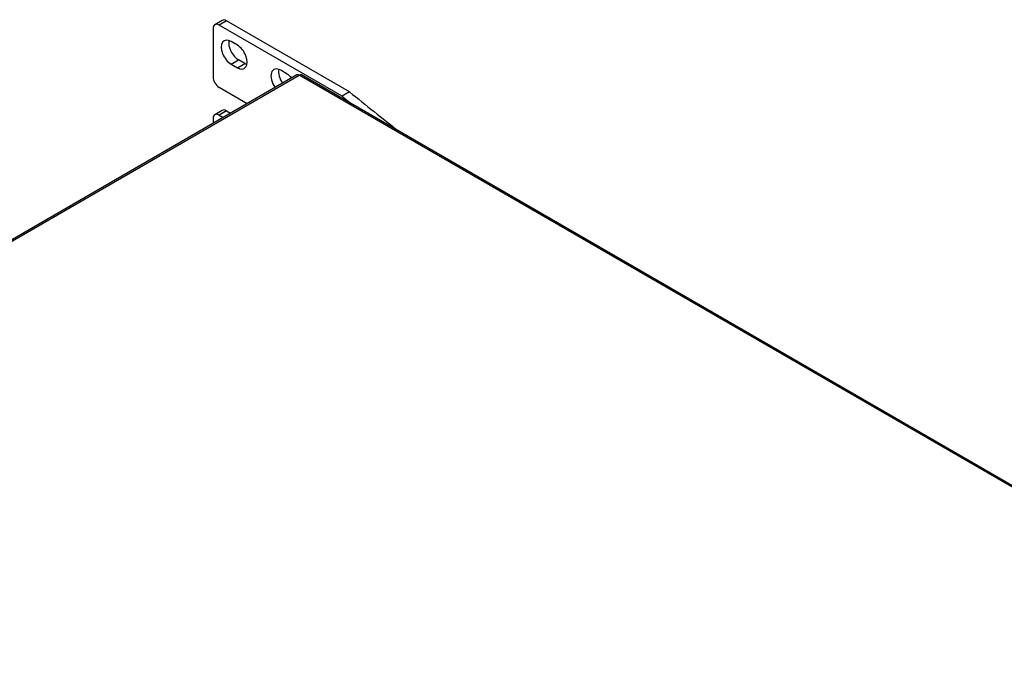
# Model space of a CAD drawing. Header units: millimetres. Extents: x 0 to 1188, y 0 to 840.
# Tile 19 of 21: x 884 to 1046, y 454 to 561. Entities that reach past the tile are written whole.
import ezdxf

# ---------------------------------------------------------------- set-up
doc = ezdxf.new("R2010")
doc.units = ezdxf.units.MM
doc.layers.add('Bordo', color=7, linetype='Continuous')
doc.layers.add('DV4_Bordo', color=7, linetype='Continuous')

# ---------------------------------------------------------------- blocks, each defined once
blk = doc.blocks.new('SE3')
at = {"layer": 'DV4_Bordo', "color": 7, "linetype": 'Continuous'}
for p, q in [((917.21, 560.61), (915.98, 559.89)), ((937.01, 548.09), (916.68, 559.82)), ((938.25, 548.8), (917.91, 560.54)), ((915.69, 559.25), (915.69, 551.25)), ((919.72, 556.5), (918.66, 557.11)), ((918.66, 553.39), (919.72, 552.78)), ((920.96, 553.49), (919.89, 554.11)), ((927.94, 551.75), (926.87, 552.37)), ((929.53, 551.59), (715.16, 427.82)), ((1098.15, 454.68), (930.3, 551.59)), ((921.33, 546.85), (916.68, 549.54)), ((938.25, 548.8), (937.01, 548.09)), ((917.21, 545.75), (915.98, 545.03)), ((917.91, 545.68), (918.6, 545.28)), ((915.69, 544.39), (915.69, 543.6)), ((916.68, 544.96), (917.37, 544.57))]:
    blk.add_line(p, q, dxfattribs=at)
at = {"layer": 'DV4_Bordo', "color": 7}
for p, q in [((917.91, 560.54), (916.68, 559.82)), ((918.66, 553.39), (919.89, 554.11)), ((919.72, 552.78), (920.96, 553.49)), ((715.54, 427.78), (929.92, 551.55)), ((1097.76, 454.65), (929.92, 551.55)), ((917.91, 545.68), (916.68, 544.96))]:
    blk.add_line(p, q, dxfattribs=at)
at = {"layer": 'DV4_Bordo', "color": 7, "linetype": 'Continuous'}
for centre, major_axis, start_param, end_param in [((916.68, 558.68), (0.7, -1.21), 2.356194, 3.926991), ((917.91, 559.4), (0.7, -1.21), 2.356194, 3.141593), ((918.66, 555.25), (1.14, -1.97), 2.356194, 5.497787), ((919.89, 555.97), (1.14, -1.97), 3.716704, 5.497787), ((919.72, 554.64), (-1.14, 1.97), 2.356194, 5.497787), ((920.96, 555.35), (-1.14, 1.97), -3.926991, -3.716704), ((926.87, 550.51), (1.14, -1.97), 2.356194, 4.886092), ((928.11, 551.22), (1.14, -1.97), 3.716704, 4.886092), ((927.94, 549.89), (-1.14, 1.97), 5.011789, 5.497787), ((929.92, 550.92), (-0.385, -0.667), 3.141593, 3.926991), ((916.68, 550.68), (-0.7, 1.21), 0.785398, 2.356194), ((1009.36, 910.4), (251.65, -435.87), -0.986573, -0.963364), ((1008.12, 909.68), (251.65, -435.87), -0.986573, -0.982037), ((916.68, 543.82), (0.7, -1.21), 2.356194, 3.926991), ((917.91, 544.54), (0.7, -1.21), 2.356194, 3.141593)]:
    blk.add_ellipse(centre, major_axis=major_axis, ratio=0.57735, start_param=start_param, end_param=end_param, dxfattribs=at)
blk.add_open_spline([(929.92, 551.55), (929.85, 551.59), (929.77, 551.62), (929.64, 551.63), (929.58, 551.62), (929.53, 551.59)], degree=3, knots=[0, 0, 0, 0, 0.5, 0.5, 1, 1, 1, 1], dxfattribs=at)

msp = doc.modelspace()

# ---------------------------------------------------------------- block references
at = {"layer": 'Bordo'}
msp.add_blockref('SE3', (0, 0), dxfattribs=at)

doc.saveas('drawing.dxf')
